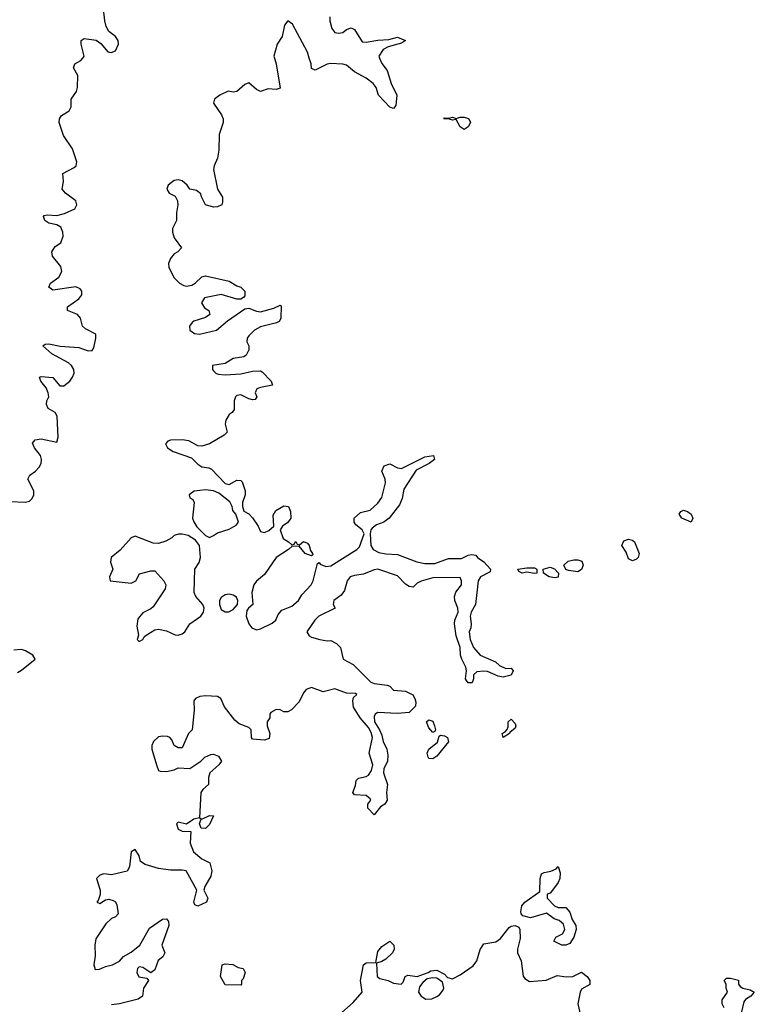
# Model space of a CAD drawing. Header units: inches. Extents: x 2396598 to 2566999, y 262085 to 451979.
# Tile 222 of 256: x 2511181 to 2514932, y 385168 to 390196. Entities that reach past the tile are written whole.
import ezdxf

# ---------------------------------------------------------------- set-up
doc = ezdxf.new("R2010")
doc.units = ezdxf.units.IN
doc.header["$MEASUREMENT"] = 0
doc.layers.add('C5318', color=7, linetype='Continuous')
doc.layers.add('C5319', color=7, linetype='Continuous')

msp = doc.modelspace()

# ---------------------------------------------------------------- linework, layer by layer
at = {"layer": 'C5318', "color": 5, "elevation": 40}
for points in [[(2511130, 387735.3), (2511210, 387731.4), (2511230, 387737), (2511244.2, 387750), (2511253.5, 387770), (2511253.5, 387790), (2511222.9, 387850), (2511232, 387870), (2511260.7, 387890), (2511279.7, 387910), (2511290.7, 387929.3), (2511292.7, 387950), (2511287.1, 387970), (2511256.9, 388010), (2511246.3, 388033.7), (2511259, 388050), (2511290, 388055.3), (2511370, 388038.8), (2511376.6, 388063.4), (2511371.7, 388171.7), (2511360.9, 388190), (2511326, 388210), (2511318, 388230), (2511319.3, 388250), (2511329.3, 388270), (2511326.6, 388290), (2511315.4, 388315.4), (2511288.7, 388350), (2511282, 388370), (2511290, 388373.4), (2511350, 388368), (2511386.4, 388326.4), (2511406.1, 388326.1), (2511436.4, 388350), (2511451, 388370), (2511458, 388390), (2511456.9, 388410), (2511444.5, 388430), (2511430, 388442.9), (2511344, 388490), (2511298, 388530), (2511310, 388538), (2511330, 388541), (2511388.1, 388528.1), (2511482, 388522), (2511530, 388505.5), (2511550, 388507.3), (2511559.5, 388520.5), (2511569.5, 388570), (2511569.2, 388590), (2511516.9, 388616.9), (2511500.9, 388630), (2511491.1, 388671.1), (2511476, 388690), (2511424, 388710), (2511425.2, 388730), (2511482, 388770), (2511498.7, 388790), (2511498.7, 388810), (2511490, 388820.7), (2511467.8, 388832.2), (2511350, 388814), (2511329.1, 388829.1), (2511337.2, 388850), (2511379.8, 388880.2), (2511395.6, 388910), (2511390, 388935.1), (2511348.7, 388988.7), (2511344.2, 389010), (2511362, 389038), (2511390, 389056.3), (2511402.6, 389090), (2511400.4, 389110), (2511390, 389137), (2511370, 389147.6), (2511330, 389156), (2511309.3, 389170), (2511302, 389190), (2511304.7, 389195.3), (2511320.2, 389199.8), (2511370, 389196.4), (2511410, 389206.5), (2511461.6, 389230), (2511472.4, 389250), (2511467.3, 389270), (2511414.5, 389310), (2511397.2, 389330), (2511403.7, 389370), (2511401.2, 389410), (2511458.9, 389441.1), (2511469.3, 389450), (2511473, 389470), (2511450, 389536), (2511404.2, 389604.2), (2511382.4, 389670), (2511384.7, 389690), (2511394.2, 389705.8), (2511433.6, 389730), (2511443.6, 389750), (2511443.7, 389790), (2511471.3, 389828.7), (2511476.3, 389850), (2511477.4, 389910), (2511456, 389950), (2511462.7, 389970), (2511493.1, 389986.9), (2511502.5, 390000)], [(2512482.1, 390000), (2512490.8, 389970), (2512510, 389846), (2512490, 389839), (2512450, 389842), (2512410, 389829.4), (2512390, 389839.3), (2512350, 389873.2), (2512330, 389865.2), (2512290, 389829), (2512270, 389825.2), (2512246, 389830), (2512202, 389810), (2512174.8, 389790), (2512170.8, 389770), (2512210.6, 389710.6), (2512218.8, 389690), (2512218.8, 389670), (2512198.8, 389610), (2512198, 389530), (2512191.5, 389488.5), (2512173, 389450), (2512170.4, 389430), (2512190.6, 389330.6), (2512216, 389290), (2512216.9, 389263.1), (2512212, 389250), (2512190, 389239.3), (2512170, 389238), (2512130, 389249.7), (2512109, 389291), (2512106, 389306), (2512083.1, 389323.1), (2512048.7, 389330), (2512035.3, 389350), (2512010, 389373.2), (2511990, 389377.2), (2511970, 389374), (2511938, 389350), (2511931.3, 389330), (2511944.7, 389310), (2511975.2, 389295.2), (2511986, 389270), (2511988.4, 389250), (2511980.5, 389210), (2511980.5, 389170), (2511960.5, 389130), (2511961.6, 389110), (2511970, 389081), (2512006.8, 389030), (2511987.3, 389010), (2511970, 388999.6), (2511950, 388975.6), (2511940.3, 388950), (2511942, 388930), (2511970, 388877.3), (2511996.4, 388850), (2512018.8, 388838.8), (2512030, 388835.8), (2512059.4, 388840.6), (2512077, 388850), (2512110, 388882.8), (2512130, 388887.3), (2512250, 388861), (2512290, 388836), (2512310.7, 388830.7), (2512331, 388810), (2512330, 388786), (2512323.6, 388776.4), (2512310, 388768.7), (2512290, 388769.2), (2512210, 388792.3), (2512124.4, 388775.6), (2512109.2, 388749.2), (2512123.8, 388723.8), (2512146, 388710), (2512151.3, 388690), (2512130, 388675.1), (2512070, 388657), (2512060.7, 388650), (2512048.5, 388630), (2512048.7, 388610), (2512072.5, 388592.5), (2512098, 388590), (2512185.2, 388610), (2512242, 388658), (2512330, 388718.8), (2512350, 388722.8), (2512390, 388706.7), (2512410, 388704.4), (2512478, 388722), (2512510, 388738), (2512515.3, 388735.3), (2512513.4, 388670), (2512505.2, 388654.8), (2512492.4, 388647.6), (2512410, 388627.3), (2512379.1, 388610), (2512350, 388582), (2512342.8, 388570), (2512341, 388550), (2512350.7, 388530.7), (2512350.7, 388510), (2512337.6, 388482.4), (2512325.5, 388474.5), (2512270, 388466), (2512230, 388440.9), (2512164.9, 388430), (2512165.5, 388410), (2512170, 388402.8), (2512182.8, 388390), (2512193.8, 388386.2), (2512230, 388382.4), (2512310, 388386.7), (2512370, 388400.5), (2512410, 388402), (2512418.4, 388398.4), (2512464.7, 388350), (2512472, 388330), (2512410, 388318), (2512391.3, 388310), (2512382.8, 388290), (2512391, 388270), (2512383.6, 388256.4), (2512370, 388254), (2512350, 388259.3), (2512310, 388279.5), (2512290, 388277), (2512282, 388270), (2512275.5, 388250), (2512275.5, 388204.5), (2512266, 388190), (2512250, 388179.3), (2512232.7, 388150), (2512230.5, 388130), (2512240.7, 388090), (2512225.1, 388074.9), (2512150, 388029.2), (2512110, 388018), (2512090, 388019.5), (2512044.9, 388044.9), (2512010, 388051.1), (2511950, 388048.9), (2511936.3, 388043.7), (2511924.5, 388030), (2511934.7, 388010), (2511964, 387990), (2512058.2, 387958.2), (2512090, 387926.4), (2512110, 387913), (2512146.7, 387906.7), (2512159.9, 387899.9), (2512230, 387826.8), (2512250, 387822.8), (2512290, 387844.7), (2512310, 387842), (2512316, 387836), (2512332, 387790), (2512332, 387770), (2512318, 387730), (2512318, 387710), (2512326, 387686), (2512350, 387672), (2512370, 387652), (2512398, 387610), (2512410, 387582), (2512430, 387578), (2512452.9, 387587.1), (2512478, 387610), (2512474.6, 387665.4), (2512488, 387690), (2512530, 387714), (2512554, 387710), (2512563.6, 387683.6), (2512564.7, 387650), (2512550, 387628), (2512522, 387610), (2512511.3, 387590), (2512526.4, 387546.4), (2512554, 387530), (2512570, 387514), (2512582, 387518), (2512590, 387532), (2512598, 387518), (2512610, 387514), (2512630, 387531.3), (2512650, 387522), (2512658, 387510), (2512665.4, 387485.4), (2512676, 387470), (2512676.9, 387463.1), (2512670, 387458), (2512638, 387470), (2512607.3, 387507.3), (2512570, 387506), (2512554, 387490), (2512490, 387449), (2512430, 387362), (2512390, 387328.2), (2512376.1, 387310), (2512366, 387270), (2512371, 387210), (2512348.7, 387191.3), (2512341.1, 387178.9), (2512336.5, 387150), (2512351.1, 387110), (2512365.2, 387090), (2512390, 387080.5), (2512410, 387085.1), (2512470, 387114), (2512488.3, 387130), (2512501, 387159), (2512519.5, 387180.5), (2512570, 387200.9), (2512604, 387230), (2512620.7, 387259.3), (2512669.8, 387310), (2512678.8, 387330), (2512701.2, 387418.8), (2512710, 387424.7), (2512714.9, 387414.9), (2512743.9, 387403.9), (2512770, 387407.7), (2512902.9, 387490), (2512915.2, 387504.8), (2512939, 387570), (2512929, 387590), (2512896.5, 387616.5), (2512888.7, 387630), (2512889.2, 387650.8), (2512920.9, 387679.1), (2512970, 387690.8), (2513010, 387727.7), (2513030, 387756), (2513049.4, 387830), (2513046.6, 387850), (2513029.3, 387890), (2513041.6, 387918.4), (2513070, 387927.7), (2513110, 387906.8), (2513130, 387904), (2513250, 387962.8), (2513294, 387970), (2513298, 387950), (2513271.3, 387930), (2513204.7, 387895.3), (2513141.7, 387798.3), (2513133.4, 387750), (2513120.9, 387719.1), (2513067, 387650), (2513040.4, 387630), (2513003.4, 387616.6), (2512980.2, 387599.8), (2512973.7, 387590), (2512970.3, 387570), (2512973.7, 387510), (2512985.5, 387490), (2513014.4, 387474.4), (2513050, 387467.7), (2513110, 387465.2), (2513208, 387428), (2513250, 387418.4), (2513300.3, 387419.7), (2513370, 387444.4), (2513435.9, 387444.1), (2513470, 387460.7), (2513490, 387464), (2513510, 387460.7), (2513518, 387450), (2513550, 387427), (2513584, 387390), (2513583.6, 387376.4), (2513533.4, 387350), (2513522.4, 387330), (2513508, 387210), (2513485.5, 387170), (2513480.4, 387150), (2513485.5, 387110), (2513484, 387090), (2513476.3, 387070), (2513480.7, 387030), (2513497.3, 386990), (2513531.3, 386950), (2513610, 386916), (2513630, 386898.8), (2513663.5, 386883.5), (2513690, 386884.7), (2513701, 386870), (2513690, 386849.2), (2513650, 386839), (2513623.2, 386843.2), (2513570, 386866.6), (2513550, 386869.4), (2513514.4, 386865.6), (2513498.8, 386850), (2513498.8, 386830), (2513491.1, 386808.9), (2513470, 386809), (2513461.5, 386821.5), (2513457.2, 386830), (2513462.7, 386870), (2513459.3, 386890), (2513438, 386930), (2513432.3, 386950), (2513429.3, 386990), (2513409.6, 387049.6), (2513401.6, 387110), (2513402.9, 387130), (2513419.5, 387170), (2513418, 387190), (2513402.7, 387230), (2513400.9, 387250), (2513407.3, 387272.7), (2513436, 387310), (2513437.2, 387330), (2513430, 387348), (2513290, 387345.1), (2513231, 387329), (2513210, 387318), (2513190, 387298), (2513170, 387302), (2513150, 387314), (2513110, 387355.1), (2513010, 387389.3), (2512990, 387386), (2512936.4, 387363.6), (2512890, 387358), (2512868.4, 387350), (2512853, 387330), (2512839.5, 387280.5), (2512823, 387257), (2512784.7, 387230), (2512782, 387210), (2512792, 387190), (2512707.7, 387150), (2512688.2, 387130), (2512646.8, 387070), (2512658, 387050), (2512670, 387042.8), (2512714, 387030), (2512750, 387024), (2512770, 387026), (2512798, 387010), (2512818, 386990), (2512832, 386930), (2512883.5, 386903.5), (2512973.7, 386813.7), (2512990, 386806), (2513056.9, 386796.9), (2513070, 386792), (2513090, 386772), (2513150, 386766.8), (2513187.7, 386747.7), (2513198.8, 386730), (2513204, 386710), (2513201, 386690), (2513170, 386657.2), (2513110, 386652.3), (2513010, 386658), (2512996, 386650), (2512990, 386638), (2512993, 386610), (2513018.8, 386570), (2513030, 386542), (2513036.4, 386510), (2513054.9, 386470), (2513060.4, 386439.6), (2513059.1, 386410), (2513040.5, 386370), (2513038, 386350), (2513058, 386290), (2513054, 386250), (2513057.3, 386210), (2513046, 386190), (2513023.4, 386176.6), (2512990, 386135.3), (2512959, 386170), (2512958, 386190), (2512974, 386210), (2512970, 386218), (2512950, 386234), (2512890, 386238), (2512882, 386250), (2512894.6, 386285.4), (2512898, 386310), (2512910, 386322), (2512949.5, 386330.5), (2512962, 386338), (2512977.7, 386362.3), (2512983.6, 386390), (2512965.2, 386450), (2512982, 386530), (2512975.3, 386555.3), (2512961.4, 386581.5), (2512919.6, 386630), (2512885.1, 386685.1), (2512881.7, 386718.3), (2512886, 386734), (2512902, 386750), (2512895.5, 386755.5), (2512850, 386756.9), (2512790, 386778.4), (2512730, 386763.7), (2512670, 386785.2), (2512644, 386776), (2512630, 386758), (2512608, 386712), (2512568.1, 386671.9), (2512550, 386661.2), (2512530, 386661.2), (2512511.4, 386671.4), (2512490, 386674), (2512462.8, 386657.2), (2512458, 386650), (2512458, 386630), (2512444.7, 386610), (2512444.7, 386590), (2512457.3, 386550), (2512454, 386526), (2512430, 386516), (2512370, 386522), (2512364, 386530), (2512362, 386570), (2512350, 386582), (2512300.9, 386600.9), (2512278.6, 386618.6), (2512226.3, 386686.3), (2512208, 386730), (2512190, 386739), (2512130, 386743.7), (2512101.1, 386738.9), (2512078, 386730), (2512070, 386718), (2512070.7, 386669.3), (2512061, 386570), (2512042, 386550), (2512010, 386478), (2511990, 386478), (2511970, 386488.7), (2511958, 386518), (2511948, 386530), (2511935.1, 386535.1), (2511910, 386537.2), (2511890, 386533.2), (2511864.7, 386510), (2511856, 386490), (2511856, 386470), (2511878.8, 386390), (2511890, 386362), (2511898, 386358), (2511930, 386356), (2511970, 386366), (2511990, 386376), (2512050, 386371.3), (2512106, 386410), (2512126, 386430), (2512156.4, 386443.6), (2512170, 386444.7), (2512195.3, 386435.3), (2512211.3, 386410), (2512198, 386390), (2512151.3, 386350), (2512145.4, 386325.4), (2512144.7, 386290), (2512115.3, 386264.7), (2512106, 386250), (2512099.6, 386120.4), (2512070, 386114), (2512031.6, 386088.4), (2511990, 386098), (2511982, 386090), (2511990, 386062), (2512010, 386052), (2512054, 386050), (2512051.3, 385990), (2512067.3, 385947.3), (2512110, 385911.3), (2512152, 385890), (2512161, 385850), (2512156.9, 385823.1), (2512126, 385770), (2512121, 385750), (2512142, 385710), (2512134, 385690), (2512090, 385669), (2512075.3, 385675.3), (2512069.2, 385690), (2512085.2, 385750), (2512030, 385848.7), (2512010, 385853.2), (2511950, 385852.7), (2511890, 385861.2), (2511821.5, 385881.5), (2511798, 385898), (2511790, 385926), (2511770, 385958), (2511750, 385946), (2511742, 385870), (2511730, 385848), (2511650, 385828.7), (2511610, 385834), (2511590, 385828), (2511572, 385810), (2511592, 385750), (2511592, 385728), (2511582, 385698), (2511574, 385690), (2511590, 385682), (2511618, 385702), (2511635.3, 385704.7), (2511658.5, 385698.5), (2511670.5, 385690.5), (2511675.9, 385675.9), (2511682.8, 385630), (2511670, 385614), (2511650, 385606), (2511620.9, 385579.1), (2511570, 385502), (2511563.8, 385470), (2511565.2, 385414.8), (2511559.1, 385370), (2511566.2, 385346.2), (2511588, 385348), (2511618.7, 385361.3), (2511655.3, 385370), (2511690, 385388), (2511710, 385411.3), (2511750, 385434), (2511794.5, 385470), (2511843.7, 385556.3), (2511910, 385602.8), (2511930, 385604.7), (2511941, 385590), (2511942.8, 385570), (2511906.8, 385470), (2511921, 385430), (2511911.3, 385410), (2511888.5, 385391.5), (2511870, 385344), (2511850, 385328), (2511810, 385355.1), (2511790, 385359.3), (2511782, 385350), (2511779.3, 385330), (2511788.5, 385308.5), (2511830, 385302), (2511838, 385290), (2511812.7, 385250), (2511807.3, 385210), (2511786.2, 385193.8), (2511690.3, 385169.7), (2511650, 385165.7)], [(2513018.7, 390000), (2513030, 389971.3), (2513056.3, 389936.3), (2513078, 389870), (2513107.3, 389810), (2513102, 389758), (2513090, 389742), (2513070, 389748.7), (2513013.2, 389810), (2513001.2, 389850), (2512985.2, 389870), (2512950, 389897.2), (2512890, 389929), (2512850, 389962.7), (2512830, 389969.2), (2512767.5, 389972.5), (2512750, 389969.2), (2512690, 389938), (2512670, 389946), (2512669, 389971), (2512659.5, 390000)], [(2511170, 386862.8), (2511190, 386874), (2511259, 386930), (2511247, 386950), (2511210, 386973.3), (2511190, 386979.1), (2511150, 386976.3)], [(2512810, 385112), (2512882.9, 385177.1), (2512929.5, 385230), (2512921.1, 385290), (2512936, 385370), (2512950, 385379.3), (2512999, 385381), (2513010, 385437.3), (2513030, 385463), (2513070, 385491), (2513090.6, 385470), (2513093, 385450), (2513084, 385430), (2513050, 385398), (2513030, 385386), (2513002, 385378), (2513006.8, 385310), (2513019.8, 385299.8), (2513062, 385290), (2513090, 385276), (2513128.9, 385271.1), (2513139.3, 385280.7), (2513149, 385310), (2513163.2, 385316.8), (2513210, 385310.8), (2513266, 385330), (2513280.4, 385339.6), (2513310, 385342), (2513350, 385322), (2513364.7, 385304.7), (2513390, 385298), (2513430, 385318), (2513495.7, 385364.3), (2513515.8, 385390), (2513532.8, 385447.2), (2513550, 385477.3), (2513612.3, 385487.7), (2513635.6, 385504.4), (2513680.1, 385559.9), (2513690, 385566.8), (2513711, 385571), (2513730, 385562), (2513734.8, 385550), (2513736.8, 385503.2), (2513722.8, 385450), (2513722.8, 385430), (2513741, 385390), (2513751.6, 385311.6), (2513759.6, 385299.6), (2513784.7, 385284.7), (2513869.1, 385290.9), (2513925.6, 385314.4), (2513971.8, 385308.2), (2514006, 385310), (2514050, 385332), (2514078, 385310), (2514091.3, 385290), (2514091.3, 385268.7), (2514050, 385245.2), (2514042.4, 385230), (2514030.7, 385170), (2514043.8, 385110)], [(2514778, 385150), (2514768, 385170), (2514768.7, 385190), (2514795.3, 385230), (2514788, 385250), (2514788, 385270), (2514778, 385290), (2514790, 385302), (2514810, 385302), (2514851.3, 385291.3), (2514852, 385270), (2514859.6, 385259.6), (2514874, 385250), (2514910, 385242), (2514932, 385230), (2514914, 385210), (2514886.8, 385193.2), (2514878.8, 385181.2), (2514866, 385130)]]:
    msp.add_lwpolyline(points, dxfattribs=at)
for points in [[(2513450, 389635.3), (2513430, 389648), (2513410, 389686), (2513390, 389682), (2513370, 389689), (2513346, 389690), (2513350, 389694), (2513370, 389692), (2513390, 389698), (2513410, 389691.3), (2513430, 389698), (2513450, 389698), (2513468, 389692), (2513474, 389690), (2513482, 389670), (2513470, 389648.7)], [(2512130, 387794.5), (2512071.1, 387788.9), (2512046.8, 387770), (2512050, 387754), (2512065.4, 387745.4), (2512071.3, 387730), (2512063.8, 387650), (2512070, 387631.3), (2512086, 387606), (2512130, 387562), (2512150, 387552), (2512170, 387561), (2512190, 387576), (2512250, 387594.8), (2512285.2, 387614.8), (2512298, 387630), (2512284, 387670), (2512269.6, 387689.6), (2512266, 387710), (2512254.5, 387734.5), (2512198.3, 387778.3), (2512170, 387789.5)], [(2514610, 387629.2), (2514562, 387650), (2514549, 387670), (2514556.4, 387683.6), (2514570, 387691), (2514590, 387684.7), (2514610, 387671.3), (2514617.3, 387650)], [(2512010.9, 387569.1), (2511991, 387569), (2511970, 387562), (2511958, 387550), (2511926.7, 387533.3), (2511890, 387520.5), (2511862.3, 387522.3), (2511770, 387557.6), (2511750, 387549.4), (2511693.3, 387486.7), (2511647.2, 387450), (2511644.9, 387424.9), (2511656, 387390), (2511638.8, 387350), (2511642.8, 387330), (2511750, 387318.9), (2511774.5, 387330), (2511793.2, 387366.8), (2511850, 387381), (2511870, 387381), (2511916, 387330), (2511926.8, 387310), (2511922.8, 387290), (2511861.7, 387198.3), (2511850, 387187.6), (2511810, 387167.6), (2511783.8, 387136.2), (2511778.5, 387098.5), (2511787.9, 387052.1), (2511781, 387030), (2511790, 387021), (2511810, 387031.3), (2511815.6, 387044.4), (2511826.3, 387053.7), (2511870, 387079.3), (2511890, 387083.8), (2511930, 387075.8), (2511975.2, 387055.2), (2511990, 387053.2), (2512010, 387060.2), (2512023.9, 387070), (2512050, 387110.2), (2512106, 387150), (2512119.7, 387170), (2512122.2, 387190), (2512115.1, 387210), (2512079.6, 387250), (2512071.3, 387270), (2512075.3, 387390), (2512096.5, 387423.5), (2512104, 387450), (2512099, 387510), (2512078.4, 387538.4), (2512041.5, 387561.5)], [(2514310, 387431.8), (2514290, 387442.7), (2514277, 387477), (2514255.1, 387510), (2514266.1, 387533.9), (2514290, 387542.3), (2514310, 387537.6), (2514320.5, 387530), (2514343.7, 387470), (2514338.4, 387450), (2514330, 387440.7)], [(2514030, 387377), (2513983.7, 387383.7), (2513968.9, 387388.9), (2513959.3, 387410), (2513981.2, 387430), (2514010, 387437.6), (2514030, 387437.6), (2514050.4, 387430), (2514057.6, 387410), (2514050, 387388.7)], [(2513810, 387367), (2513770, 387375.3), (2513746, 387370), (2513730, 387378), (2513724, 387390), (2513770, 387397.3), (2513810, 387396.3), (2513821, 387390), (2513822, 387378), (2513822, 387370)], [(2513914, 387346), (2513884, 387350), (2513855.3, 387370), (2513854, 387390), (2513890, 387399.5), (2513912.2, 387392.2), (2513932, 387370), (2513930, 387348.7)], [(2512250, 387262), (2512230, 387258.4), (2512210, 387245.1), (2512201.5, 387230), (2512200.2, 387210), (2512210, 387183.7), (2512230, 387171.7), (2512248.2, 387171.8), (2512270, 387184.4), (2512292, 387210), (2512295.1, 387230), (2512287.5, 387247.5), (2512270, 387258)], [(2513290, 386555.3), (2513270, 386579), (2513257.2, 386610), (2513270, 386620.7), (2513290, 386614), (2513299.1, 386590), (2513304.7, 386570), (2513299.8, 386560.2)], [(2513650, 386529.6), (2513644, 386550), (2513660.4, 386559.6), (2513669.2, 386570.8), (2513674.6, 386585.4), (2513675.3, 386610), (2513690, 386624.7), (2513710, 386602), (2513713.4, 386590), (2513710, 386578), (2513683.6, 386556.4), (2513682, 386550)], [(2513290, 386421.2), (2513270, 386424), (2513266, 386430), (2513261.2, 386450), (2513269.2, 386470), (2513314, 386506), (2513322, 386538), (2513330, 386542), (2513350, 386538.8), (2513364.7, 386530), (2513370, 386509), (2513310, 386435.3)], [(2512130, 386066), (2512107.3, 386067.3), (2512098, 386090), (2512106, 386110), (2512102, 386118), (2512110, 386114), (2512150, 386131.3), (2512170, 386131), (2512150, 386086)], [(2513930, 385662), (2513970, 385662.8), (2513990, 385638), (2514001.3, 385601.3), (2514020.7, 385570), (2514022.8, 385550), (2514011, 385510), (2513990, 385479), (2513970, 385469.2), (2513949.4, 385469.4), (2513909, 385490), (2513918, 385510), (2513952.7, 385527.3), (2513965.2, 385550), (2513957, 385577), (2513935.5, 385595.5), (2513910, 385604), (2513870, 385634), (2513789.3, 385609.3), (2513750, 385619), (2513741.2, 385630), (2513740.1, 385640.1), (2513745.1, 385670), (2513759.3, 385690), (2513836.4, 385743.6), (2513838, 385810), (2513845.6, 385834.4), (2513858.6, 385841.4), (2513892.7, 385847.3), (2513920.4, 385859.6), (2513930, 385871.3), (2513939.8, 385839.8), (2513938.8, 385810), (2513930.8, 385790), (2513896.8, 385743.2), (2513890, 385735.3), (2513874, 385730), (2513874, 385710), (2513910.9, 385670.9)], [(2512310, 385266), (2512230, 385268), (2512206.6, 385310), (2512215.3, 385370), (2512230, 385375.5), (2512268.3, 385371.7), (2512296.7, 385356.7), (2512322, 385350), (2512332, 385330), (2512322, 385298), (2512314, 385290), (2512314, 385270)], [(2513290, 385303.7), (2513262, 385298), (2513239.8, 385280.2), (2513222.5, 385257.5), (2513217.3, 385230), (2513230.7, 385210), (2513254.4, 385194.4), (2513284.4, 385195.6), (2513310, 385207.3), (2513324.2, 385215.8), (2513341.5, 385238.5), (2513346, 385250), (2513340.4, 385280.4), (2513310, 385301.2)]]:
    msp.add_lwpolyline(points, close=True, dxfattribs=at)
at = {"layer": 'C5319', "color": 5, "elevation": 40}
for points in [[(2511502.5, 390000), (2511509.6, 390010), (2511495.1, 390070), (2511495.3, 390090), (2511510, 390098.8), (2511570.4, 390090.4), (2511594.9, 390074.9), (2511630, 390030.8), (2511648.3, 390028.3), (2511670, 390036.3), (2511685.6, 390070), (2511683.6, 390090), (2511670, 390109.4), (2511636.1, 390136.1), (2511621.7, 390161.7), (2511614.7, 390190), (2511609.2, 390250)], [(2512764, 390210), (2512764, 390190), (2512774.8, 390150), (2512790, 390131), (2512810, 390127.3), (2512830, 390131), (2512850, 390146), (2512873.7, 390153.7), (2512890, 390146), (2512930, 390082.8), (2512950, 390080.7), (2513009.3, 390090.7), (2513066, 390094), (2513110, 390106), (2513151.3, 390090), (2513130, 390075.3), (2513062.5, 390057.5), (2513037.3, 390042.7), (2513014.8, 390010), (2513018.7, 390000)], [(2512659.5, 390000), (2512650, 390029), (2512573.6, 390173.6), (2512550, 390189.3), (2512532.2, 390167.8), (2512521.1, 390110), (2512494.9, 390070), (2512479.1, 390010), (2512482.1, 390000)]]:
    msp.add_lwpolyline(points, dxfattribs=at)

doc.saveas('drawing.dxf')
